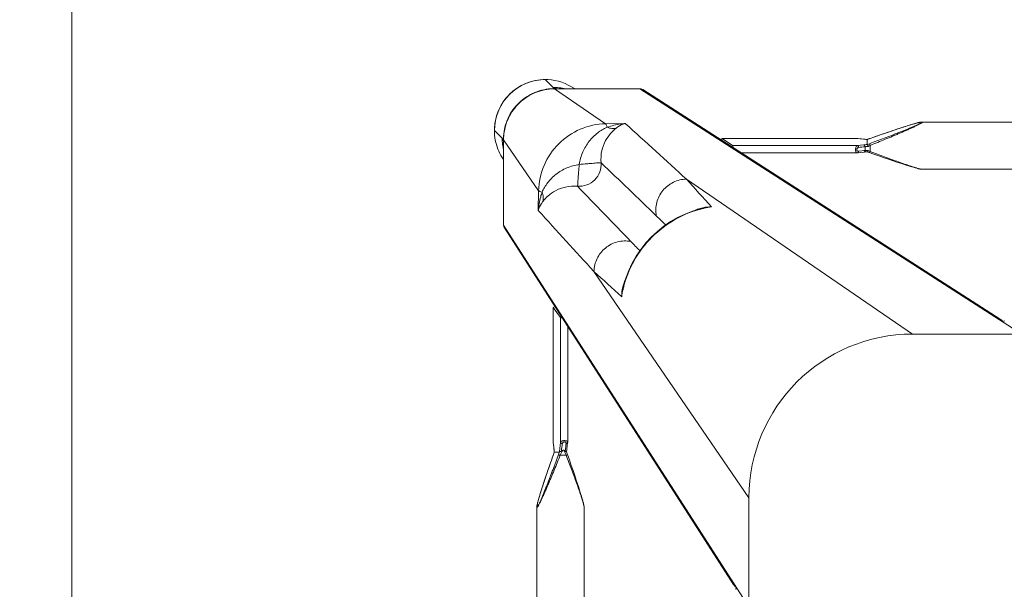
# Model space of a CAD drawing. Header units: metres. Extents: x 362935 to 596424, y 80601 to 172483.
# Tile 8 of 174: x 392792 to 393063, y 93886 to 94043. Entities that reach past the tile are written whole.
import ezdxf

# ---------------------------------------------------------------- set-up
doc = ezdxf.new("R2010")
doc.units = ezdxf.units.M
doc.layers.get('0').update_dxf_attribs({"color": 8, "lineweight": 5})
doc.layers.add('FURNITURE', color=8, linetype='Continuous', lineweight=5)

# ---------------------------------------------------------------- blocks, each defined once
blk = doc.blocks.new('SV2W-A')
at = {"linetype": 'Continuous', "lineweight": 0}
for p, q in [((-352.63, 97.89), (-350.5, 95.76)), ((-350.3, 95.58), (-350.5, 95.78)), ((-336.69, 95.42), (-350.14, 95.42)), ((-336.06, 85.77), (-350.1, 95.39)), ((-350.1, 95.39), (-336.63, 95.39)), ((-336.63, 95.39), (-326.63, 95.39)), ((-326.63, 95.39), (-221.63, 27.91)), ((-227.59, 32.03), (-325.82, 95.16)), ((-330.64, 85.85), (-336.06, 85.77)), ((-256.46, 84.1), (-257.73, 83.68)), ((-255.43, 84.44), (-256.46, 84.1)), ((-254.45, 84.76), (-255.43, 84.44)), ((-253.67, 85.01), (-254.45, 84.76)), ((-253.07, 85.2), (-253.67, 85.01)), ((-252.5, 85.38), (-253.07, 85.2)), ((-252.08, 85.5), (-252.5, 85.38)), ((-251.69, 85.62), (-252.08, 85.5)), ((-251.3, 85.73), (-251.69, 85.62)), ((-251.06, 85.8), (-251.3, 85.73)), ((-250.82, 85.87), (-251.06, 85.8)), ((-250.6, 85.93), (-250.82, 85.87)), ((-44.21, 86.25), (-249.04, 86.25)), ((-249.04, 86.25), (-249.04, 86.25)), ((-366.61, 83.91), (-364.48, 81.78)), ((-364.14, 81.42), (-364.5, 81.78)), ((-364.18, 81.16), (-364.18, 81.38)), ((-364.11, 81.38), (-364.11, 57.91)), ((-354.49, 67.34), (-364.11, 81.38)), ((-303.96, 81.74), (-303.98, 81.74)), ((-266.91, 81.74), (-303.98, 81.74)), ((-303.96, 81.74), (-301.17, 79.75)), ((-266.79, 81.74), (-303.96, 81.74)), ((-266.86, 81.74), (-266.91, 81.74)), ((-266.79, 81.74), (-266.86, 81.74)), ((-266.85, 81.74), (-266.65, 81.71)), ((-265.69, 81.61), (-266.79, 81.74)), ((-266.65, 81.71), (-266.06, 81.64)), ((-266.06, 81.64), (-265.66, 81.6)), ((-265.17, 81.55), (-265.69, 81.61)), ((-265.66, 81.6), (-265.07, 81.53)), ((-265.01, 81.53), (-265.17, 81.55)), ((-265.01, 81.53), (-265.07, 81.53)), ((-264.27, 81.47), (-264.5, 81.48)), ((-264.1, 81.46), (-264.27, 81.47)), ((-264.13, 81.45), (-264.13, 80.04)), ((-264.12, 81.46), (-264.12, 81.46)), ((-262.06, 82.18), (-263.57, 81.65)), ((-263.47, 81.68), (-263.47, 81.68)), ((-260.52, 82.72), (-262.06, 82.18)), ((-259.08, 83.22), (-260.52, 82.72)), ((-257.73, 83.68), (-259.08, 83.22)), ((-364.17, 80.75), (-364.16, 80.54)), ((-364.14, 67.97), (-364.14, 79.58)), ((-301.17, 79.75), (-266.85, 79.75)), ((-265.07, 79.96), (-266.85, 79.75)), ((-264.71, 78.41), (-264.71, 79.45)), ((-263.3, 79.83), (-263.3, 78.17)), ((-298.74, 77.76), (-266.91, 77.76)), ((-266.79, 77.77), (-265.97, 77.86)), ((-266.5, 78.2), (-265.6, 78.3)), ((-265.97, 77.86), (-265.01, 77.98)), ((-265.6, 78.3), (-265.05, 78.37)), ((-265.05, 78.37), (-264.71, 78.41)), ((-264.12, 78.04), (-263.95, 77.99)), ((-263.57, 77.86), (-262.29, 77.4)), ((-262.29, 77.4), (-260.95, 76.94)), ((-260.95, 76.94), (-259.69, 76.5)), ((-259.69, 76.5), (-258.3, 76.02)), ((-258.3, 76.02), (-256.99, 75.58)), ((-256.99, 75.58), (-255.94, 75.23)), ((-255.94, 75.23), (-254.93, 74.9)), ((-254.93, 74.9), (-254.14, 74.64)), ((-254.14, 74.64), (-253.37, 74.4)), ((-253.37, 74.4), (-252.78, 74.21)), ((-252.78, 74.21), (-252.22, 74.04)), ((-252.22, 74.04), (-251.82, 73.92)), ((-251.82, 73.92), (-251.43, 73.81)), ((-251.43, 73.81), (-251.18, 73.73)), ((-251.18, 73.73), (-250.94, 73.67)), ((-250.94, 73.67), (-250.71, 73.6)), ((-250.71, 73.6), (-250.49, 73.54)), ((-250.49, 73.54), (-250.27, 73.49)), ((-249.04, 73.25), (-249.04, 73.25)), ((-44.21, 73.25), (-249.04, 73.25)), ((-251.63, 27.91), (-313.82, 70.53)), ((-354.49, 67.34), (-354.57, 61.92)), ((-309.26, 62.55), (-310.01, 62.37)), ((-309.26, 62.55), (-309.26, 62.55)), ((-364.11, 57.91), (-296.63, -47.09)), ((-363.88, 57.1), (-300.75, -41.13)), ((-296.63, -17.09), (-339.25, 45.1)), ((-331.12, 41.17), (-331.27, 40.54)), ((-331.27, 40.54), (-331.27, 40.54)), ((-350.46, 35.26), (-350.46, -1.81)), ((-350.46, 35.26), (-350.45, 35.24)), ((-350.45, -1.93), (-350.45, 35.24)), ((-350.45, 35.24), (-348.47, 32.45)), ((-348.47, -1.87), (-348.47, 32.45)), ((-346.48, -1.81), (-346.48, 30.02)), ((-41.63, 27.91), (-251.63, 27.91)), ((-350.46, -1.81), (-350.46, -1.87)), ((-350.46, -1.87), (-350.45, -1.93)), ((-350.45, -1.93), (-350.45, -1.87)), ((-350.45, -1.93), (-350.39, -2.5)), ((-350.36, -2.66), (-350.45, -1.93)), ((-350.39, -2.5), (-350.32, -3.06)), ((-350.32, -3.06), (-350.36, -2.66)), ((-348.77, -4.4), (-348.47, -1.87)), ((-346.8, -4.57), (-346.49, -1.93)), ((-350.38, -5.2), (-350.83, -6.47)), ((-350.4, -5.25), (-350.4, -5.25)), ((-350.32, -3.06), (-350.25, -3.71)), ((-350.27, -3.45), (-350.32, -3.06)), ((-350.25, -3.65), (-350.27, -3.45)), ((-350.25, -3.71), (-350.25, -3.65)), ((-350.25, -3.71), (-350.23, -3.86)), ((-350.18, -4.6), (-350.18, -4.6)), ((-350.17, -4.59), (-348.79, -4.59)), ((-348.79, -4.59), (-348.77, -4.4)), ((-347.78, -4), (-347.51, -4)), ((-347.11, -3.9), (-347.16, -4.31)), ((-346.03, -6.69), (-346.54, -5.25)), ((-351.3, -7.8), (-351.74, -9.06)), ((-350.83, -6.47), (-351.3, -7.8)), ((-346.89, -5.42), (-348.55, -5.42)), ((-346.69, -5.95), (-346.89, -5.42)), ((-345.49, -8.23), (-346.03, -6.69)), ((-352.21, -10.44), (-352.65, -11.75)), ((-351.74, -9.06), (-352.21, -10.44)), ((-345, -9.66), (-345.49, -8.23)), ((-344.54, -11.01), (-345, -9.66)), ((-353, -12.8), (-353.33, -13.8)), ((-352.65, -11.75), (-353, -12.8)), ((-344.11, -12.28), (-344.54, -11.01)), ((-343.77, -13.31), (-344.11, -12.28)), ((-343.46, -14.28), (-343.77, -13.31)), ((-354.01, -15.95), (-354.18, -16.51)), ((-353.83, -15.36), (-354.01, -15.95)), ((-353.59, -14.6), (-353.83, -15.36)), ((-353.33, -13.8), (-353.59, -14.6)), ((-343.21, -15.06), (-343.46, -14.28)), ((-343.02, -15.66), (-343.21, -15.06)), ((-342.84, -16.23), (-343.02, -15.66)), ((-342.72, -16.64), (-342.84, -16.23)), ((-354.68, -18.24), (-354.74, -18.45)), ((-354.62, -18.02), (-354.68, -18.24)), ((-354.56, -17.79), (-354.62, -18.02)), ((-354.49, -17.55), (-354.56, -17.79)), ((-354.42, -17.3), (-354.49, -17.55)), ((-354.31, -16.91), (-354.42, -17.3)), ((-354.18, -16.51), (-354.31, -16.91)), ((-342.6, -17.04), (-342.72, -16.64)), ((-342.49, -17.42), (-342.6, -17.04)), ((-342.42, -17.67), (-342.49, -17.42)), ((-342.35, -17.9), (-342.42, -17.67)), ((-342.29, -18.13), (-342.35, -17.9)), ((-296.63, -17.09), (-296.63, -227.09)), ((-354.97, -19.68), (-354.97, -19.68)), ((-354.97, -19.68), (-354.97, -224.51)), ((-341.97, -19.68), (-341.97, -224.51)), ((-341.97, -19.68), (-341.97, -19.68))]:
    blk.add_line(p, q, dxfattribs=at)
for points in [[(-249.8, 86.13), (-249.89, 86.11), (-249.98, 86.09), (-250.07, 86.07), (-250.17, 86.04), (-250.27, 86.02), (-250.38, 85.99), (-250.6, 85.93)], [(-249.04, 86.25), (-249.08, 86.25), (-249.14, 86.25), (-249.2, 86.24), (-249.26, 86.24), (-249.33, 86.23), (-249.4, 86.21), (-249.47, 86.2), (-249.55, 86.19), (-249.63, 86.17), (-249.71, 86.15), (-249.8, 86.13)], [(-264.5, 81.48), (-264.71, 81.5), (-264.9, 81.52), (-265.01, 81.53)], [(-263.57, 81.65), (-263.76, 81.58), (-263.95, 81.51), (-264.12, 81.46)], [(-266.91, 77.76), (-266.86, 77.76), (-266.79, 77.77)], [(-265.01, 77.98), (-264.9, 77.99), (-264.71, 78.01), (-264.5, 78.02), (-264.27, 78.03), (-264.1, 78.04)], [(-263.95, 77.99), (-263.76, 77.93), (-263.57, 77.86)], [(-250.27, 73.49), (-250.17, 73.46), (-250.07, 73.44), (-249.98, 73.41), (-249.89, 73.39), (-249.8, 73.37), (-249.71, 73.35), (-249.63, 73.33), (-249.55, 73.32), (-249.47, 73.3), (-249.4, 73.29), (-249.33, 73.28), (-249.26, 73.27), (-249.2, 73.26), (-249.14, 73.26), (-249.08, 73.25), (-249.04, 73.25)], [(-310.01, 62.37), (-312.14, 61.73), (-314.22, 60.92), (-316.24, 59.96), (-318.18, 58.84), (-320.04, 57.57), (-321.8, 56.17), (-323.45, 54.63), (-324.98, 52.97), (-326.38, 51.2), (-327.63, 49.34), (-328.74, 47.39), (-329.7, 45.37), (-330.49, 43.29), (-331.12, 41.17)], [(-346.49, -1.93), (-346.48, -1.85), (-346.48, -1.81)], [(-350.25, -4.81), (-350.31, -5), (-350.38, -5.2)], [(-350.18, -4.6), (-350.18, -4.62), (-350.25, -4.81)], [(-350.23, -3.86), (-350.21, -4.05), (-350.2, -4.27)], [(-350.2, -4.27), (-350.19, -4.5), (-350.18, -4.62)], [(-346.71, -4.75), (-346.79, -4.51), (-346.8, -4.49)], [(-346.54, -5.25), (-346.63, -5), (-346.71, -4.75)], [(-354.85, -18.93), (-354.87, -19.01), (-354.89, -19.09), (-354.91, -19.17), (-354.92, -19.25), (-354.93, -19.32), (-354.95, -19.39), (-354.95, -19.46), (-354.96, -19.52), (-354.97, -19.58), (-354.97, -19.64), (-354.97, -19.68)], [(-354.74, -18.45), (-354.76, -18.55), (-354.79, -18.65), (-354.81, -18.75), (-354.83, -18.84), (-354.85, -18.93)], [(-341.97, -19.68), (-341.97, -19.64), (-341.97, -19.58), (-341.98, -19.52), (-341.99, -19.46), (-342, -19.39), (-342.01, -19.32), (-342.02, -19.25), (-342.03, -19.17), (-342.05, -19.09), (-342.07, -19.01), (-342.09, -18.93), (-342.11, -18.84), (-342.13, -18.75), (-342.15, -18.65), (-342.18, -18.55), (-342.2, -18.45), (-342.23, -18.35), (-342.29, -18.13)]]:
    blk.add_lwpolyline(points, dxfattribs=at)
for centre, radius, start, end in [((-352.63, 83.91), 14, 89.9994, 180.0006), ((-352.59, 83.88), 14.05, 92.5915, 135.0299), ((-352.6, 83.99), 13.94, 87.2323, 92.568), ((-352.59, 84.06), 13.87, 55.025, 87.2496), ((-350.43, 81.94), 13.83, 89.4023, 90.2846), ((-350.18, 81.4), 14.02, 90.4691, 91.3029), ((-350.43, 81.84), 13.92, 85.4148, 89.399), ((-350.18, 81.41), 14.01, 89.8531, 90.469), ((-350.05, 81.47), 13.92, 90.3862, 91.002), ((-350.05, 81.48), 13.91, 90.2057, 90.3862), ((-350.44, 81.78), 13.98, 77.6002, 85.417), ((-326.57, 93.98), 1.4, 57.3901, 60.7628), ((-352.6, 83.87), 14.05, 134.9701, 177.4085), ((-352.71, 83.88), 13.94, 177.432, 182.7677), ((-2781.9, -2621.58), 3652.24, 47.4859, 47.84284), ((-352.75, 83.88), 13.9, 182.7783, 204.1428), ((-350.57, 81.71), 13.91, 179.7212, 184.5867), ((-350.12, 81.46), 14.02, 176.524, 178.3651), ((-350.13, 81.46), 14.02, 178.3649, 180.1468), ((-350.18, 81.33), 13.93, 177.9679, 179.7939), ((-350.15, 81.33), 13.96, 176.0899, 177.968), ((-263.44, 98.33), 16.88, 267.0641, 267.6759), ((-271.72, 104.73), 24.49, 288.051, 288.5687), ((-272.26, 106.35), 26.2, 288.5694, 289.6049), ((-350.5, 81.72), 13.98, 184.583, 192.3998), ((-388.05, 79.58), 23.91, 0.0085, 0.5994), ((-254.18, 54.96), 26.98, 110.1485, 111.6429), ((-254.07, 61.28), 20.72, 116.4506, 118.295), ((-352.78, 83.87), 13.87, 204.1743, 214.9746), ((-274.92, 54.24), 26.6, 64.3575, 65.5098), ((-280.49, 42.51), 39.59, 64.2603, 64.433), ((-6667.27, -6508.38), 9132.92, 45.992162, 46.124366), ((961.56, 1219.66), 1716.72, 222.01918, 222.36216), ((6186.04, 6346.88), 9058.45, 223.875091, 224.008381), ((-307.31, 53.24), 9.64, 106.6319, 115.2458), ((-302.59, 34.42), 28.83, 102.8187, 103.4009), ((-305.59, 46.65), 16.32, 94.6716, 102.9875), ((-302.65, 34.69), 28.55, 98.6076, 102.8248), ((2276.01, 2442.93), 3548.12, 222.14906, 222.5165), ((-1155.52, -802.23), 1199.48, 45.81604, 45.98775), ((-362.7, 57.86), 1.4, 209.2372, 212.6099), ((533.7, 886.99), 1199.74, 224.01228, 224.18381), ((-1394.32, -1126.51), 1576.66, 47.62265, 47.99608), ((-321.95, 38.59), 9.64, 154.8369, 163.365), ((-303.4, 33.93), 28.56, 167.3353, 171.3875), ((-315.38, 36.87), 16.31, 167.0122, 175.3188), ((-303.13, 33.87), 28.83, 166.6036, 167.3408), ((-251.63, -17.09), 45, 90, 180), ((-374.96, 3.5), 26.08, 340.3973, 341.9235), ((-358.17, -4.58), 7.98, 6.256, 6.6642), ((-367.08, -5.29), 16.92, 2.3246, 2.9034), ((-323.41, -14.64), 27.27, 159.0791, 159.8493), ((-324.83, -14.09), 25.74, 158.146, 159.0892), ((-313.93, 10.48), 36.6, 205.327, 205.7487)]:
    blk.add_arc(centre, radius, start, end, dxfattribs=at)
for centre, major_axis, ratio, start_param, end_param in [((-303.96, 80.74), (-0.02, 1), 0.16329, 0.001825, 1.075562), ((-301.17, 78.76), (-0.02, 1), 0.16329, -1.080381, -0.120074), ((-354.18, 68.12), (10, 0), 0.182662, -3.059139, -3.024736), ((-349.46, 35.24), (1, -0.02), 0.16329, 2.066031, 3.139768), ((-347.48, 32.45), (1, -0.02), 0.16329, -3.021519, -2.061212), ((-226.39, 30.15), (-0.03, 1.5), 0.156004, 6.282651, 7.166791), ((-298.87, -42.33), (1.5, -0.03), 0.156004, 2.258002, 3.142127)]:
    blk.add_ellipse(centre, major_axis=major_axis, ratio=ratio, start_param=start_param, end_param=end_param, dxfattribs=at)
for points, start_tangent, end_tangent in [([(-364.12, 82.31), (-362.86, 87.32), (-359.87, 91.52), (-355.55, 94.35), (-350.5, 95.42)], (0.060632, 0.99816), (0.999741, 0.022737)), ([(-364.08, 82.28), (-362.77, 87.3), (-359.73, 91.51), (-355.37, 94.34), (-350.29, 95.39)], (0.068188, 0.997672), (0.999847, 0.017487)), ([(-350.26, 95.56), (-350.3, 95.58)], (-0.930324, 0.366739), (-0.707107, 0.707107)), ([(-349.34, 95.42), (-349.94, 95.49), (-350.14, 95.52), (-350.26, 95.56)], (-0.994409, 0.105593), (-0.930324, 0.366739)), ([(-350.14, 95.42), (-350.1, 95.39)], (0.838225, -0.545324), (0.735568, -0.677451)), ([(-336.69, 95.42), (-336.63, 95.39)], (0.911095, -0.412197), (0.840511, -0.541795)), ([(-326.63, 95.39), (-325.89, 95.2)], (0.999776, 0.021147), (0.872635, -0.488372)), ([(-336.06, 85.77), (-343.02, 84.26), (-348.95, 80.23), (-352.98, 74.3), (-354.49, 67.34)], (-0.999851, -0.01725), (-0.017219, -0.999852)), ([(-335.67, 84.81), (-338.23, 83.28), (-340.56, 80.98), (-342.32, 78), (-343.29, 74.57)], (-0.911574, -0.411135), (-0.148359, -0.988934)), ([(-333.13, 84.56), (-334.61, 83.19), (-336.04, 81.14), (-337.08, 78.38), (-337.29, 75.04)], (-0.784452, -0.62019), (0.098955, -0.995092)), ([(-336.06, 85.77), (-335.96, 85.64), (-335.86, 85.44), (-335.67, 84.81)], (0.743483, -0.668755), (0.236707, -0.971581)), ([(-330.64, 85.85), (-331.91, 85.71), (-335.67, 84.81)], (-0.996234, -0.0867), (-0.947517, -0.319704)), ([(-335.67, 84.81), (-334.36, 84.48), (-333.13, 84.56)], (0.92762, -0.373525), (0.971118, 0.238599)), ([(-330.64, 85.85), (-331.27, 85.65), (-333.13, 84.56)], (-0.965527, -0.260301), (-0.785826, -0.618447)), ([(-249.1, 86.18), (-249.12, 86.14), (-249.17, 86.09), (-249.25, 86.03), (-249.35, 85.96), (-249.63, 85.81), (-249.96, 85.64), (-250.34, 85.46), (-250.74, 85.28), (-251.17, 85.09), (-251.61, 84.9), (-252.52, 84.51), (-253.47, 84.12), (-254.43, 83.73), (-255.41, 83.35), (-256.4, 82.96), (-257.4, 82.57), (-259.41, 81.8), (-261.44, 81.04), (-263.47, 80.29)], (0.004587, -0.999989), (-0.938783, -0.344509)), ([(-263.47, 81.68), (-259.82, 82.96), (-258.01, 83.58), (-256.21, 84.18), (-254.45, 84.76), (-252.73, 85.3), (-251.1, 85.79), (-250.35, 85.99), (-249.7, 86.15)], (0.942082, 0.335384), (0.978862, 0.204521)), ([(-248.93, 86.21), (-248.94, 86.17), (-248.99, 86.12), (-249.06, 86.06), (-249.16, 85.99), (-249.41, 85.84), (-249.73, 85.66), (-250.09, 85.47), (-250.49, 85.28), (-250.9, 85.07), (-251.34, 84.87), (-252.25, 84.45), (-253.19, 84.03), (-254.16, 83.6), (-255.15, 83.18), (-256.15, 82.75), (-257.15, 82.33), (-259.19, 81.49), (-261.24, 80.65), (-263.3, 79.83)], (0.00525, -0.999986), (-0.929258, -0.369432)), ([(-249.7, 86.15), (-249.49, 86.19), (-249.31, 86.21), (-249.18, 86.22), (-249.11, 86.2)], (0.978862, 0.204521), (0.808745, -0.588159)), ([(-249.11, 86.2), (-249.1, 86.18)], (0.808745, -0.588159), (-0.008751, -0.999962)), ([(-249.04, 86.25), (-248.99, 86.25), (-248.95, 86.23), (-248.93, 86.21)], (0.999992, -0.004076), (-0.011158, -0.999938)), ([(-364.11, 81.38), (-364.14, 81.42)], (-0.703317, 0.710876), (-0.520906, 0.853614)), ([(-266.91, 81.74), (-266.85, 81.74)], (1, -0.00041), (0.973885, -0.227044)), ([(-265.07, 81.53), (-265, 81.52), (-264.79, 81.5)], (0.993236, -0.116111), (0.996277, -0.086204)), ([(-264.79, 81.5), (-264.67, 81.49), (-264.3, 81.47)], (0.996277, -0.086204), (0.998684, -0.051277)), ([(-264.13, 81.45), (-264.12, 81.46), (-264.12, 81.46)], (0.002385, 0.999997), (0.942203, 0.335043)), ([(-364.18, 81.19), (-364.18, 81.09), (-364.17, 80.75)], (0.002901, -0.999996), (0.032219, -0.999481)), ([(-364.16, 80.54), (-364.15, 80.37), (-364.14, 79.83)], (0.031694, -0.999498), (0.010313, -0.999947)), ([(-266.85, 79.75), (-267.02, 79.65), (-267.18, 79.43), (-267.29, 79.1), (-267.33, 78.71), (-267.31, 78.33), (-267.22, 78.02), (-267.15, 77.91), (-267.08, 77.83), (-267, 77.78), (-266.91, 77.76)], (-0.973786, -0.227467), (0.999996, -0.002962)), ([(-266.5, 79.24), (-266.66, 79.19), (-266.82, 79.07), (-266.93, 78.89), (-266.98, 78.66), (-266.93, 78.44), (-266.82, 78.29), (-266.66, 78.21), (-266.5, 78.2)], (-0.992968, -0.118387), (0.993522, 0.113643)), ([(-266.5, 79.24), (-266.53, 79.42), (-266.6, 79.59), (-266.72, 79.7), (-266.85, 79.75)], (-0.029499, 0.999565), (-0.993295, 0.115609)), ([(-264.71, 79.45), (-266.5, 79.24)], (-0.99278, -0.119949), (-0.992967, -0.118392)), ([(-264.12, 80.03), (-264.38, 80.02), (-265.07, 79.96)], (-0.999179, -0.040503), (-0.993204, -0.116382)), ([(-264.71, 79.45), (-264.75, 79.64), (-264.82, 79.8), (-264.94, 79.91), (-265.07, 79.96)], (-0.037304, 0.999304), (-0.993309, 0.11549)), ([(-263.89, 79.52), (-264.12, 79.51), (-264.71, 79.45)], (-0.998985, -0.045036), (-0.990267, -0.139178)), ([(-264.12, 80.03), (-264.12, 80.03), (-264.13, 80.04)], (-0.942045, 0.335488), (-0.00066, 1)), ([(-263.89, 79.52), (-263.93, 79.7), (-263.99, 79.86), (-264.06, 79.98), (-264.12, 80.03)], (-0.180239, 0.983623), (-0.942079, 0.33539)), ([(-263.3, 79.83), (-263.41, 80.14), (-263.47, 80.29)], (-0.344553, 0.938767), (-0.378721, 0.925511)), ([(-266.5, 78.2), (-266.52, 78.04), (-266.58, 77.9), (-266.68, 77.81), (-266.79, 77.77)], (-0.029703, -0.999559), (-0.992883, -0.119096)), ([(-264.71, 78.41), (-264.74, 78.25), (-264.8, 78.11), (-264.9, 78.02), (-265.01, 77.98)], (-0.037637, -0.999291), (-0.992648, -0.121036)), ([(-264.71, 78.41), (-264.53, 78.42), (-263.89, 78.45)], (0.995627, 0.093423), (0.99962, 0.027573)), ([(-263.89, 78.45), (-263.98, 78.16), (-264.04, 78.07), (-264.1, 78.04)], (-0.181353, -0.983418), (-0.998887, -0.047174)), ([(-263.3, 78.17), (-263.36, 78.03), (-263.41, 77.92), (-263.43, 77.87), (-263.45, 77.84), (-263.46, 77.83), (-263.47, 77.82)], (-0.353861, -0.935298), (-0.950331, 0.311242)), ([(-263.3, 78.17), (-261.33, 77.42), (-259.36, 76.68), (-257.41, 75.96), (-255.49, 75.26), (-253.61, 74.6), (-252.69, 74.29), (-251.81, 73.99), (-250.96, 73.73), (-250.17, 73.49), (-249.82, 73.4), (-249.5, 73.32), (-249.24, 73.27), (-249.04, 73.25)], (0.933016, -0.359834), (0.999999, 0.001112)), ([(-343.29, 74.57), (-346.72, 73.6), (-349.7, 71.84), (-352, 69.51), (-353.53, 66.95)], (-0.988966, -0.14814), (-0.411025, -0.911624)), ([(-337.29, 75.04), (-337.65, 72.5), (-339.05, 70.33), (-341.22, 68.93), (-343.76, 68.57)], (0.074771, -0.997201), (-0.997201, 0.074771)), ([(-343.29, 74.57), (-343.48, 72.43), (-343.56, 71.44), (-343.63, 70.56), (-343.7, 69.81), (-343.73, 69.21), (-343.74, 68.79), (-343.75, 68.65), (-343.76, 68.57)], (-0.130599, -0.991435), (-0.396932, -0.917848)), ([(-343.29, 74.57), (-341.15, 74.76), (-340.16, 74.84), (-339.28, 74.91), (-338.53, 74.98), (-337.93, 75.01), (-337.51, 75.02), (-337.37, 75.03), (-337.29, 75.04)], (0.991439, 0.130574), (0.917794, 0.397057)), ([(-313.82, 70.53), (-317.4, 69.68), (-320.31, 67.39), (-321.98, 64.1), (-322.11, 60.42)], (-0.99989, -0.014825), (0.183098, -0.983095)), ([(-343.76, 68.57), (-347.1, 68.36), (-349.86, 67.33), (-351.91, 65.89), (-353.28, 64.41)], (-0.995088, 0.098992), (-0.62004, -0.78457)), ([(-353.53, 66.95), (-353.91, 65.7), (-354.57, 61.92)], (-0.319709, -0.947516), (-0.086715, -0.996233)), ([(-353.53, 66.95), (-354.16, 67.14), (-354.36, 67.24), (-354.49, 67.34)], (-0.97158, 0.236709), (-0.668755, 0.743483)), ([(-353.53, 66.95), (-353.2, 65.64), (-353.28, 64.41)], (0.373604, -0.927588), (-0.239059, -0.971005)), ([(-353.28, 64.41), (-353.72, 63.8), (-354.57, 61.92)], (-0.61844, -0.785832), (-0.260466, -0.965483)), ([(-331.18, 40.55), (-328.22, 48.1), (-323.3, 54.58), (-316.82, 59.5), (-309.27, 62.46)], (0.231685, 0.972791), (0.972773, 0.231761)), ([(-310.07, 62.47), (-309.31, 62.67), (-306.92, 62.92)], (0.957895, 0.287117), (0.999986, -0.005292)), ([(-364.11, 57.91), (-363.92, 57.17)], (-0.021147, -0.999776), (0.488372, -0.872635)), ([(-339.25, 45.1), (-338.4, 48.69), (-336.11, 51.59), (-332.81, 53.26), (-329.14, 53.39)], (0.014824, 0.99989), (0.983095, -0.183096)), ([(-331.63, 38.2), (-331.61, 39.01), (-331.19, 41.35)], (-0.005311, 0.999986), (0.287143, 0.957888)), ([(-228.16, 32.11), (-227.35, 31.88)], (0.999776, 0.021147), (0.842386, -0.538874)), ([(-227.35, 31.88), (-226.81, 31.24)], (0.842386, -0.538874), (0.400787, -0.916171)), ([(-350.45, -1.87), (-350.46, -1.81)], (-0.227505, 0.973777), (-0.000171, 1)), ([(-348.47, -1.87), (-348.37, -1.7), (-348.14, -1.54), (-347.82, -1.43), (-347.43, -1.38), (-347.05, -1.41), (-346.74, -1.5), (-346.63, -1.57), (-346.54, -1.64), (-346.5, -1.72), (-346.48, -1.81)], (0.227537, 0.973769), (0.001913, -0.999998)), ([(-348.47, -1.87), (-348.42, -2), (-348.31, -2.11), (-348.14, -2.19), (-347.96, -2.22)], (0.115609, -0.993295), (0.999565, -0.029499)), ([(-348.21, -4.31), (-347.96, -2.22)], (0.120357, 0.992731), (0.118392, 0.992967)), ([(-347.96, -2.22), (-347.91, -2.06), (-347.79, -1.9), (-347.61, -1.78), (-347.38, -1.74), (-347.16, -1.78), (-347.01, -1.9), (-346.93, -2.06), (-346.92, -2.22)], (0.118395, 0.992967), (-0.113571, -0.99353)), ([(-346.92, -2.22), (-347.11, -3.9)], (-0.113646, -0.993521), (-0.112462, -0.993656)), ([(-346.76, -2.2), (-346.92, -2.22)], (-0.959329, -0.282291), (-0.999559, -0.029703)), ([(-346.57, -2.09), (-346.61, -2.12), (-346.76, -2.2)], (-0.713246, -0.700914), (-0.959329, -0.282291)), ([(-346.49, -1.93), (-346.5, -1.97), (-346.57, -2.09)], (-0.119095, -0.992883), (-0.713246, -0.700914)), ([(-349.01, -5.25), (-349.76, -7.28), (-350.52, -9.31), (-351.29, -11.32), (-351.68, -12.32), (-352.06, -13.31), (-352.45, -14.29), (-352.84, -15.25), (-353.23, -16.2), (-353.62, -17.11), (-353.81, -17.55), (-354, -17.98), (-354.18, -18.38), (-354.36, -18.76), (-354.53, -19.09), (-354.68, -19.37), (-354.75, -19.47), (-354.81, -19.55), (-354.86, -19.6), (-354.9, -19.62)], (-0.344508, -0.938783), (-0.999982, 0.005917)), ([(-354.86, -19.01), (-354.71, -18.36), (-354.51, -17.61), (-354.02, -15.98), (-353.48, -14.27), (-352.9, -12.5), (-352.3, -10.71), (-351.68, -8.9), (-350.4, -5.25)], (0.205408, 0.978676), (0.335383, 0.942082)), ([(-350.18, -4.43), (-350.2, -4.23), (-350.24, -3.71)], (-0.050704, 0.998714), (-0.10903, 0.994039)), ([(-350.18, -4.6), (-350.18, -4.6), (-350.17, -4.59)], (0.335465, 0.942053), (1, 0.000699)), ([(-348.55, -5.42), (-348.86, -5.3), (-349.01, -5.25)], (-0.938767, 0.344552), (-0.925521, 0.378696)), ([(-348.72, -4.51), (-348.76, -4.56), (-348.78, -4.58), (-348.79, -4.59)], (-0.542855, -0.839827), (-1, 0.000004)), ([(-348.21, -4.31), (-348.53, -4.43), (-348.72, -4.51)], (-0.81161, -0.584199), (-0.542855, -0.839827)), ([(-347.78, -4), (-348.15, -4.66), (-348.55, -5.42)], (-0.513965, -0.857811), (-0.445042, -0.89551)), ([(-348.21, -4.31), (-347.78, -4)], (0.81161, 0.5842), (0.804441, 0.594033)), ([(-347.51, -4), (-347.25, -4.24), (-347.16, -4.31)], (0.74466, -0.667444), (0.749465, -0.662044)), ([(-347.01, -5.18), (-347.29, -4.55), (-347.51, -4)], (-0.427625, 0.903956), (-0.341942, 0.939721)), ([(-347.1, -4.36), (-347.16, -4.31)], (-0.85259, 0.522581), (-0.749465, 0.662043)), ([(-346.8, -4.49), (-346.83, -4.45), (-346.86, -4.44), (-346.9, -4.43), (-346.99, -4.41), (-347.1, -4.36)], (-0.311061, 0.95039), (-0.85259, 0.522581)), ([(-346.89, -5.42), (-346.75, -5.36), (-346.63, -5.31), (-346.59, -5.29), (-346.56, -5.27), (-346.55, -5.26), (-346.54, -5.25)], (0.935297, 0.353863), (-0.311336, 0.9503)), ([(-348.55, -5.42), (-349.37, -7.48), (-350.21, -9.53), (-351.05, -11.57), (-351.47, -12.57), (-351.9, -13.57), (-352.32, -14.56), (-352.75, -15.53), (-353.17, -16.47), (-353.59, -17.38), (-353.79, -17.81), (-353.99, -18.23), (-354.19, -18.63), (-354.38, -18.99), (-354.55, -19.31), (-354.71, -19.56), (-354.78, -19.66), (-354.84, -19.73), (-354.89, -19.77), (-354.93, -19.79)], (-0.36943, -0.929258), (-0.999974, 0.007184)), ([(-341.97, -19.68), (-341.99, -19.49), (-342.04, -19.24), (-342.11, -18.94), (-342.2, -18.6), (-342.42, -17.84), (-342.68, -17.03), (-342.96, -16.18), (-343.25, -15.3), (-343.89, -13.48), (-344.56, -11.63), (-345.25, -9.75), (-345.96, -7.86), (-346.69, -5.95)], (0.001275, 0.999999), (-0.358586, 0.933497)), ([(-354.93, -19.79), (-354.95, -19.78), (-354.96, -19.75), (-354.97, -19.68)], (-0.999944, -0.010617), (-0.004823, 0.999988)), ([(-354.9, -19.62), (-354.93, -19.57), (-354.94, -19.5), (-354.93, -19.42)], (-0.999965, -0.008398), (0.091221, 0.995831)), ([(-354.93, -19.42), (-354.92, -19.33), (-354.86, -19.01)], (0.091221, 0.995831), (0.205408, 0.978676)), ([(-300.83, -40.56), (-300.6, -41.37)], (-0.021147, -0.999776), (0.538874, -0.842386)), ([(-300.6, -41.37), (-299.96, -41.91)], (0.538874, -0.842386), (0.916163, -0.400807))]:
    blk.add_spline(points, degree=3, dxfattribs=dict(at, start_tangent=start_tangent, end_tangent=end_tangent))

msp = doc.modelspace()

# ---------------------------------------------------------------- linework, layer by layer
at = {"layer": 'FURNITURE', "elevation": 1343980.86}
msp.add_lwpolyline([(394082.91, 93252.35), (394082.91, 93706.35), (392806.79, 93706.35), (392806.79, 96059.85), (392352.78, 96059.85), (392352.79, 93252.35)], close=True, dxfattribs=at)

# ---------------------------------------------------------------- block references
at = {"layer": 'FURNITURE'}
msp.add_blockref('SV2W-A', (393289.65, 93928.44, 1343980.86), dxfattribs=at)

doc.saveas('drawing.dxf')
